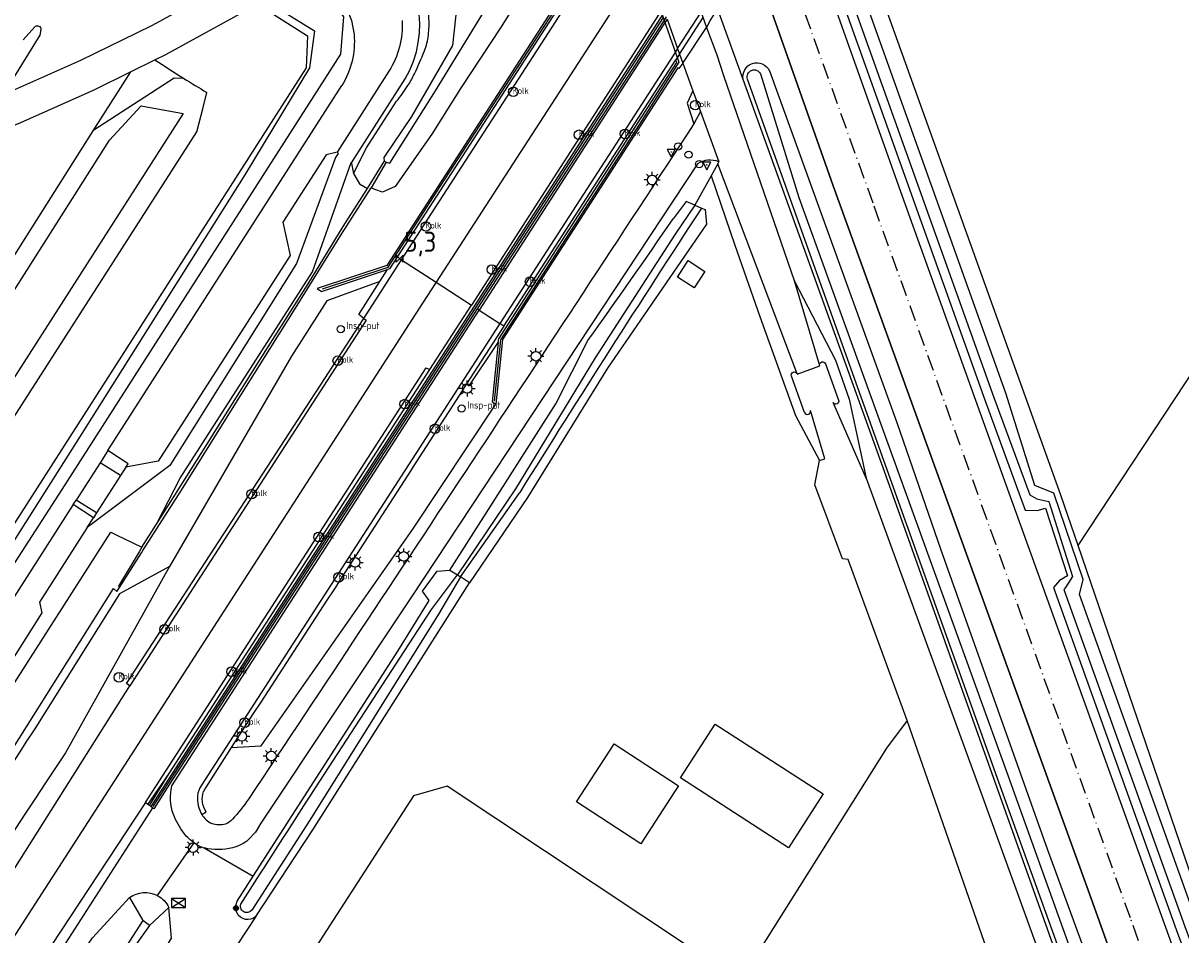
# Model space of a CAD drawing. Extents: x 165936 to 168762, y 445225 to 450407.
# Tile 18 of 69: x 166722 to 166867, y 446180 to 446294. Entities that reach past the tile are written whole.
import ezdxf

# ---------------------------------------------------------------- set-up
doc = ezdxf.new("R2010")
doc.units = 0
doc.header["$LTSCALE"] = 4
doc.linetypes.add('SPOOR', pattern=[0.8, 0.5, -0.15, 0, -0.15])
doc.layers.get('0').update_dxf_attribs({"linetype": 'CONTINUOUS'})
for name, color, linetype in [('G_BTD', 3, 'CONTINUOUS'), ('G_OTD', 32, 'CONTINUOUS'), ('G_OWG', 6, 'CONTINUOUS'), ('G_OWT', 6, 'CONTINUOUS'), ('G_PND', 1, 'CONTINUOUS'), ('G_WGD', 7, 'CONTINUOUS'), ('G_WGDM1', 11, 'ByLayer'), ('G_WGDP1', 2, 'ByLayer'), ('G_WTD', 5, 'CONTINUOUS'), ('LSHD', 3, 'CONTINUOUS'), ('LSPR', 7, 'CONTINUOUS'), ('LWGI', 7, 'CONTINUOUS'), ('PPALHM', 10, 'CONTINUOUS'), ('PVGO', 102, 'CONTINUOUS')]:
    doc.layers.add(name, color=color, linetype=linetype)
for name, color, linetype, true_color in [('PBRD', 7, 'CONTINUOUS', 0xbd2877), ('PKST', 7, 'CONTINUOUS', 0xbd2877), ('PPAL', 7, 'CONTINUOUS', 0xbd2877), ('PPUT', 7, 'CONTINUOUS', 0xbd2877)]:
    doc.layers.add(name, color=color, linetype=linetype, true_color=true_color)
doc.styles.add('ISO', font='ISO')

# ---------------------------------------------------------------- blocks, each defined once
blk = doc.blocks.new('kolk')
at = {"color": 0}
blk.add_circle((0, 0), 0.6, dxfattribs=at)
at = {"color": 0, "linetype": 'Continuous', "style": 'ISO'}
blk.add_attdef('KOLK', (-0.04, -0.26), '', height=0.8, dxfattribs=at)
blk = doc.blocks.new('lichtmast')
at = {"color": 0}
for p, q in [((-0.6, 0), (-1, 0)), ((-0.71, 0.71), (-0.42, 0.42)), ((0, 0.6), (0, 1)), ((0.42, 0.42), (0.71, 0.71)), ((0.6, 0), (1, 0)), ((-0.42, -0.42), (-0.71, -0.71)), ((0, -0.6), (0, -1)), ((0.42, -0.42), (0.71, -0.71))]:
    blk.add_line(p, q, dxfattribs=at)
blk.add_circle((0, 0), 0.6, dxfattribs=at)
blk = doc.blocks.new('klok')
at = {"color": 0}
blk.add_circle((0, 0), 0.45, dxfattribs=at)
at = {"style": 'ISO'}
blk.add_attdef('KLOK', (0.7, 0), '', height=0.9, dxfattribs=at)
blk = doc.blocks.new('kilometerpaal')
at = {"color": 0}
for p, q in [((-0.44, 0.44), (0.44, -0.44)), ((-0.44, -0.44), (-0.44, 0.44)), ((0.44, 0.44), (-0.44, -0.44)), ((0.44, -0.44), (0.44, 0.44))]:
    blk.add_line(p, q, dxfattribs=at)
at = {"color": 0, "style": 'ISO'}
blk.add_attdef('KILOMETERPAAL', (0.59, 0.87), '', height=2.5, dxfattribs=at)
blk = doc.blocks.new('boom')
at = {"color": 0}
for radius in [0.315, 0.225, 0.135]:
    blk.add_circle((0, 0), radius, dxfattribs=at)
blk = doc.blocks.new('schk.dwg')
for p, q in [((0.86, 0.56), (-0.86, 0.56)), ((-0.86, 0.56), (-0.86, -0.56)), ((0.86, -0.56), (0.86, 0.56)), ((-0.86, -0.56), (0.86, -0.56))]:
    blk.add_line(p, q)
at = {"linetype": 'Continuous'}
for p, q in [((-0.86, 0.56), (0.86, -0.56)), ((-0.86, -0.56), (0.86, 0.56))]:
    blk.add_line(p, q, dxfattribs=at)
blk = doc.blocks.new('verkeersbord-pl')
at = {"linetype": 'Continuous'}
blk.add_circle((0, 0), 0.03, dxfattribs=at)
blk = doc.blocks.new('verkeersbord')
at = {"color": 0}
for p, q in [((0.5, 0.32), (-0.5, 0.32)), ((-0.5, 0.32), (0, -0.6)), ((0, -0.6), (0.5, 0.32))]:
    blk.add_line(p, q, dxfattribs=at)
blk = doc.blocks.new('verkeersteller')
at = {"color": 0}
blk.add_circle((0, 0), 0.45, dxfattribs=at)

msp = doc.modelspace()

# ---------------------------------------------------------------- linework, layer by layer
at = {"layer": 'G_BTD', "linetype": 'Continuous', "transparency": 33554687}
for points in [[(166853.978, 446228.411), (166901.034, 446299.78)], [(166812.177, 446286.555), (166808.979, 446295.44)], [(166806.129, 446270.885), (166805.059, 446271.345), (166803.413, 446269.173)], [(166775.547, 446225.338), (166788.789, 446246.077), (166792.792, 446254.011)], [(166827.525, 446236.791), (166841.892, 446197.482), (166882.625, 446085.081)], [(166737.115, 446228.202), (166736.779, 446227.635), (166734.196, 446223.348), (166734.305, 446223.145)], [(166878.633, 446080.545), (166878.075, 446082.139), (166875.315, 446080.21), (166859.609, 446055.804), (166856.717, 446051.01), (166853.66, 446052.636), (166849.343, 446051.437), (166839.227, 446036.207), (166822.106, 446046.306), (166820.112, 446043.315), (166816.64, 446045.567), (166815.543, 446044.03), (166812.13, 446046.411), (166827.848, 446071.735), (166810.781, 446082.527), (166853.246, 446147.456), (166832.622, 446206.565)]]:
    msp.add_lwpolyline(points, dxfattribs=at)
msp.add_lwpolyline([(166792.792, 446254.011, 0.0073285), (166803.413, 446269.173)], format="xyb", dxfattribs=at)
at = {"layer": 'G_OTD', "linetype": 'Continuous', "transparency": 33554687}
for points in [[(166808.979, 446295.44), (166808.139, 446294.119), (166807.61, 446293.077)], [(166808.169, 446274.557), (166806.129, 446270.885)], [(166806.973, 446270.523), (166807.431, 446270.326), (166807.583, 446268.516), (166795.253, 446250.539), (166785.247, 446234.379), (166778.031, 446223.742)], [(166832.622, 446206.565), (166825.283, 446226.643), (166824.558, 446226.734), (166821.132, 446235.978), (166821.698, 446239.02)], [(166832.622, 446206.565), (166830.048, 446203.109), (166811.813, 446174.047), (166775.224, 446198.361), (166771.013, 446197.175), (166755.856, 446173.643), (166804.722, 446142.767), (166794.685, 446127.225)], [(166817.809, 446190.669), (166804.33, 446199.39), (166808.687, 446206.116), (166822.169, 446197.39), (166817.809, 446190.669)], [(166791.36, 446196.396), (166795.482, 446202.752), (166796.061, 446203.643), (166804.09, 446198.422), (166803.511, 446197.531), (166799.394, 446191.177), (166791.36, 446196.396)]]:
    msp.add_lwpolyline(points, dxfattribs=at)
at = {"layer": 'G_OWG', "linetype": 'Continuous', "transparency": 33554687}
for points in [[(166787.29, 446315.691), (166790.814, 446316.202), (166792.995, 446315.079), (166793.657, 446311.817), (166791.63, 446308.35), (166787.719, 446302.289), (166781.862, 446293.015), (166776.874, 446285.45), (166773.323, 446279.749), (166768.714, 446273.233), (166767.158, 446272.494), (166766.203, 446272.828), (166765.735, 446273.043)], [(166797.253, 446309.251), (166796.62, 446308.306), (166796.704, 446308.187), (166767.695, 446263.35), (166758.989, 446260.491), (166759.529, 446260.108), (166767.771, 446262.852)], [(166767.627, 446276.242), (166768.085, 446276.14), (166773.747, 446285.162), (166782.5, 446299.466), (166789.219, 446309.769), (166788.866, 446310.305), (166783.83, 446306.331), (166778.183, 446302.339), (166776.697, 446298.137), (166775.892, 446290.834), (166770.763, 446281.966), (166767.306, 446276.825), (166767.364, 446276.345)], [(166797.274, 446306.954), (166796.994, 446307.727), (166768.035, 446262.944), (166767.771, 446262.852)], [(166802.347, 446295.013), (166801.863, 446294.264), (166738.251, 446195.819)], [(166802.566, 446294.401), (166802.084, 446293.655), (166778.971, 446257.951)], [(166804.235, 446289.737), (166807.178, 446294.292)], [(166781.608, 446253.736), (166781.668, 446254.215), (166803.872, 446288.711), (166803.764, 446289.008)], [(166782.299, 446255.8), (166803.764, 446289.008)], [(166804.235, 446289.737), (166803.764, 446289.008)], [(166804.639, 446288.608), (166804.126, 446287.927), (166803.999, 446288.023), (166782.149, 446254.101), (166781.307, 446246.04)], [(166805.902, 446285.154), (166805.171, 446283.626), (166806.024, 446281.048)], [(166763.527, 446274.83), (166765.165, 446278.058), (166768.92, 446283.849)], [(166763.271, 446276.08), (166763.527, 446274.83)], [(166765.282, 446272.974), (166767.364, 446276.345)], [(166767.627, 446276.242), (166765.735, 446273.043)], [(166767.627, 446276.242), (166767.364, 446276.345)], [(166763.527, 446274.83), (166764.285, 446273.551), (166765.282, 446272.974)], [(166734.305, 446223.145), (166737.073, 446227.491), (166737.249, 446227.769), (166742.07, 446235.323), (166748.44, 446245.512), (166756.484, 446258.367), (166762.025, 446267.275), (166765.735, 446273.043)], [(166738.94, 446231.077), (166745.03, 446240.665), (166751.493, 446251.021), (166757.868, 446261.046), (166762.248, 446268.219), (166765.282, 446272.974)], [(166766.816, 446261.353), (166767.771, 446262.852)], [(166766.816, 446261.353), (166760.193, 446258.945), (166755.784, 446252.017), (166740.575, 446225.786)], [(166764.819, 446256.739), (166764.19, 446257.233), (166766.816, 446261.353)], [(166778.971, 446257.951), (166740.548, 446198.596), (166738.625, 446195.556), (166738.448, 446195.681), (166738.251, 446195.819)], [(166779.227, 446257.785), (166778.971, 446257.951)], [(166782.299, 446255.8), (166777.625, 446248.569)], [(166782.299, 446255.8), (166781.804, 446256.12)], [(166777.625, 446248.569), (166777.972, 446248.341), (166781.608, 446253.736)], [(166781.608, 446253.736), (166780.842, 446246.334), (166781.307, 446246.04)], [(166740.51, 446199.966), (166773.067, 446250.361)], [(166748.262, 446203.177), (166752.02, 446203.385), (166770.942, 446230.456), (166781.307, 446246.04)], [(166740.575, 446225.786), (166734.31, 446222.385), (166723.661, 446205.388)], [(166740.575, 446225.786), (166727.579, 446202.542)], [(166671.309, 446126.745), (166671.979, 446127.805), (166683.992, 446146.804), (166703.718, 446176.303), (166718.503, 446199.162), (166733.565, 446223.022), (166733.993, 446222.656), (166734.305, 446223.145)], [(166748.262, 446203.177), (166745.052, 446198.141), (166744.83, 446197.708)], [(166737.878, 446196.094), (166740.51, 446199.966)], [(166738.09, 446195.938), (166740.51, 446199.966)], [(166737.878, 446196.094), (166737.571, 446196.34)], [(166738.09, 446195.938), (166737.878, 446196.094)], [(166738.251, 446195.819), (166738.09, 446195.938)], [(166744.594, 446194.843), (166745.155, 446195.16)], [(166739.075, 446184.7), (166743.643, 446191.289)], [(166744.906, 446190.652), (166751.017, 446187.118)], [(166700.425, 446133.502), (166719.315, 446162.541), (166730.95, 446179.434), (166735.581, 446184.474)], [(166735.581, 446184.474), (166737.247, 446181.597)], [(166644.14, 446028.685), (166648.712, 446036.13), (166672.499, 446070.909), (166695.756, 446106.68), (166717.956, 446141.805), (166740.83, 446179.383), (166740.485, 446183.241)], [(166751.35, 446182.105), (166734.887, 446157.084), (166725.32, 446142.457)], [(166740.485, 446183.241), (166738.079, 446180.958)], [(166738.079, 446180.958), (166735.271, 446177.063), (166715.322, 446145.664)], [(166738.079, 446180.958), (166737.247, 446181.597)]]:
    msp.add_lwpolyline(points, dxfattribs=at)
for points in [[(166772.961, 446293.173, 0.0421677), (166772.801, 446295.782)], [(166772.697, 446291.09, 0.0519269), (166772.961, 446293.173)], [(166772.395, 446290.146, 0.040206), (166772.697, 446291.09)], [(166771.128, 446287.258, 0.012782), (166772.395, 446290.146)], [(166770.332, 446285.823, 0.0346259), (166771.128, 446287.258)], [(166768.92, 446283.849, 0.0230863), (166770.332, 446285.823)], [(166777.625, 446248.569, -0.0015649), (166748.262, 446203.177)], [(166723.661, 446205.388, 0.0033199), (166694.175, 446159.582)], [(166727.579, 446202.542, -0.0025516), (166687.503, 446142.256)], [(166745.155, 446195.16, -0.2483937), (166744.83, 446197.708)], [(166735.581, 446184.474, -0.2859708), (166739.075, 446184.7)], [(166739.075, 446184.7, -0.1572054), (166740.485, 446183.241)], [(166737.247, 446181.597, 0.0009449), (166683.373, 446098.978)]]:
    msp.add_lwpolyline(points, format="xyb", dxfattribs=at)
at = {"layer": 'G_OWT', "linetype": 'Continuous', "transparency": 33554687}
for points in [[(166820.605, 446304.8), (166820.645, 446304.669), (166820.584, 446304.644), (166820.648, 446304.587), (166821.626, 446304.188), (166822.458, 446303.849), (166822.356, 446303.415), (166822.582, 446302.143), (166823.723, 446298.653), (166842.362, 446246.473), (166847.371, 446232.799), (166848.87, 446232.781), (166849.903, 446233.08), (166852.662, 446224.634), (166851.667, 446224.049), (166850.893, 446223.181), (166866.209, 446180.454), (166876.103, 446153.847), (166883.088, 446134.044), (166893.873, 446104.061), (166895.471, 446099.68)], [(166853.978, 446228.411), (166851.835, 446234.679), (166827.059, 446303.618)], [(166759.676, 446298.012), (166759.969, 446297.605), (166762.27, 446294.413), (166761.92, 446289.738), (166727.14, 446235.392), (166700.842, 446194.688), (166697.12, 446189.108), (166696.554, 446188.299), (166695.623, 446187.612), (166694.288, 446187.005), (166692.913, 446186.601), (166691.294, 446186.56), (166689.514, 446186.56), (166686.668, 446187.742), (166566.972, 446265.246)], [(166752.475, 446296.504), (166758.672, 446292.627), (166758.05, 446288.039), (166749.974, 446274.67), (166728.927, 446241.243), (166713.861, 446217.533), (166696.231, 446190.169), (166691.028, 446189.159), (166656.08, 446211.703), (166642.722, 446220.409), (166609.095, 446242.098), (166581.68, 446259.511), (166566.421, 446269.416)], [(166815.437, 446287.641), (166831.368, 446243.761), (166836.824, 446227.869), (166850.108, 446190.533), (166860.425, 446162.357), (166869.98, 446135.331), (166878.535, 446111.865), (166886.498, 446089.483)], [(166742.349, 446286.711), (166741.164, 446286.746), (166730.989, 446280.156)], [(166883.847, 446086.47), (166861.179, 446149.567), (166829.79, 446237.621), (166812.177, 446286.555)], [(166737.042, 446283.266), (166742.264, 446282.317), (166691.074, 446202.339), (166686.968, 446204.462), (166687.059, 446206.534), (166733.098, 446278.989), (166737.042, 446283.266)], [(166898.093, 446102.66), (166895.973, 446108.817), (166884.325, 446142.218), (166884.095, 446142.878), (166870.357, 446180.51), (166853.978, 446228.411)], [(166751.017, 446187.118), (166769.075, 446215.199), (166772.981, 446221.536), (166772.158, 446222.711), (166773.992, 446225.207), (166775.547, 446225.338)], [(166775.547, 446225.338), (166776.499, 446224.747)], [(166778.031, 446223.742), (166776.876, 446224.497)], [(166751.35, 446182.105), (166758.473, 446192.932), (166778.031, 446223.742)], [(166751.35, 446182.105), (166751.043, 446181.891), (166750.731, 446181.765), (166750.399, 446181.711), (166750.062, 446181.734), (166749.74, 446181.83), (166749.447, 446181.996), (166749.198, 446182.223), (166749.007, 446182.5), (166748.882, 446182.813), (166748.83, 446183.146), (166748.854, 446183.482), (166749.011, 446183.998), (166751.017, 446187.118)]]:
    msp.add_lwpolyline(points, dxfattribs=at)
msp.add_lwpolyline([(166812.177, 446286.555, -0.9006074), (166815.437, 446287.641)], format="xyb", dxfattribs=at)
at = {"layer": 'G_PND', "linetype": 'Continuous', "transparency": 33554687}
msp.add_lwpolyline([(166803.976, 446261.916), (166805.302, 446263.959), (166807.385, 446262.609), (166806.06, 446260.565), (166803.976, 446261.916)], dxfattribs=at)
at = {"layer": 'G_WGD', "linetype": 'Continuous', "transparency": 33554687}
for points in [[(166828.121, 446345.101), (166826.515, 446342.629), (166773.851, 446261.26)], [(166769.542, 446264.046), (166797.274, 446306.954)], [(166820.72, 446304.035), (166821.817, 446300.731), (166832.008, 446272.004), (166844.434, 446237.502), (166872.203, 446160.465), (166888.841, 446115.064), (166894.635, 446098.731)], [(166888.68, 446091.962), (166879.028, 446118.837), (166855.612, 446184.363), (166823.416, 446273.305), (166813.742, 446300.689), (166813.425, 446301.22), (166813.308, 446301.416)], [(166762.548, 446295.79), (166763.287, 446293.914), (166763.596, 446292.194)], [(166802.168, 446295.514), (166801.683, 446294.762), (166778.256, 446258.413)], [(166803.985, 446290.436), (166806.928, 446294.995)], [(166802.68, 446294.082), (166802.199, 446293.338), (166779.227, 446257.785)], [(166804.639, 446288.608), (166807.61, 446293.077)], [(166807.61, 446293.077), (166808.903, 446289.63), (166809.713, 446287.059), (166818.528, 446261.466)], [(166803.985, 446290.436), (166803.513, 446289.704), (166781.804, 446256.12)], [(166767.958, 446287.61), (166761.496, 446277.513)], [(166804.639, 446288.608), (166805.902, 446285.154)], [(166763.271, 446276.08), (166763.303, 446276.167), (166769.992, 446286.655)], [(166732.89, 446240.265), (166762.058, 446285.803)], [(166805.902, 446285.154), (166806.851, 446282.564)], [(166806.851, 446282.564), (166806.024, 446281.048)], [(166806.851, 446282.564), (166809.132, 446276.291)], [(166761.496, 446277.513), (166761.601, 446277.326), (166761.301, 446276.821), (166756.41, 446263.593), (166740.593, 446238.41), (166730.276, 446230.642)], [(166761.496, 446277.513), (166760.134, 446277.183), (166754.721, 446268.743), (166755.629, 446264.613), (166739.171, 446238.937), (166735.119, 446238.201)], [(166738.94, 446231.077), (166741.897, 446236.819), (166758.432, 446262.564), (166763.24, 446276.231), (166763.271, 446276.08)], [(166806.466, 446276.032), (166770.789, 446221.993), (166751.986, 446193.75), (166751.314, 446192.643), (166750.43, 446191.696)], [(166808.99, 446276.036), (166808.169, 446274.557)], [(166808.99, 446276.036), (166809.132, 446276.291)], [(166818.905, 446249.843), (166808.99, 446276.036)], [(166808.169, 446274.557), (166811.124, 446265.91)], [(166811.124, 446265.91), (166814.246, 446256.995)], [(166764.819, 446256.739), (166769.542, 446264.046)], [(166769.542, 446264.046), (166773.851, 446261.26)], [(166773.851, 446261.26), (166772.159, 446258.645), (166719.686, 446177.315)], [(166773.851, 446261.26), (166778.256, 446258.413)], [(166818.528, 446261.466), (166823.679, 446251.529), (166825.391, 446246.664), (166827.525, 446236.791)], [(166818.528, 446261.466), (166821.708, 446250.877)], [(166740.865, 446198.415), (166779.227, 446257.785)], [(166773.067, 446250.361), (166778.256, 446258.413)], [(166779.227, 446257.785), (166781.804, 446256.12)], [(166715.927, 446179.785), (166735.627, 446210.905), (166735.208, 446211.177), (166764.819, 446256.739)], [(166781.804, 446256.12), (166744.54, 446198.472)], [(166814.246, 446256.995), (166818.706, 446244.634), (166821.698, 446239.02)], [(166737.571, 446196.34), (166772.598, 446250.576), (166773.067, 446250.361)], [(166818.905, 446249.843), (166818.921, 446249.8), (166821.724, 446250.822), (166821.708, 446250.877)], [(166822.449, 446251.096), (166824.088, 446246.562)], [(166819.833, 446245.023), (166818.2, 446249.547)], [(166827.525, 446236.791), (166823.389, 446246.249)], [(166821.698, 446239.02), (166822.355, 446239.214), (166820.568, 446245.26)], [(166732.89, 446240.265), (166732.616, 446239.838), (166731.932, 446238.738)], [(166735.119, 446238.201), (166735.41, 446238.617), (166732.89, 446240.265)], [(166731.932, 446238.738), (166728.922, 446234.073)], [(166734.453, 446237.124), (166731.932, 446238.738)], [(166734.453, 446237.124), (166731.474, 446232.469)], [(166735.119, 446238.201), (166734.453, 446237.124)], [(166728.558, 446233.504), (166728.922, 446234.073)], [(166731.474, 446232.469), (166728.922, 446234.073)], [(166728.558, 446233.504), (166699.468, 446188.084)], [(166731.077, 446231.845), (166728.558, 446233.504)], [(166730.276, 446230.642), (166731.077, 446231.845)], [(166731.474, 446232.469), (166731.077, 446231.845)], [(166695.072, 446170.444), (166733.227, 446230.067), (166733.898, 446229.745), (166737.115, 446228.202)], [(166730.276, 446230.642), (166724.359, 446221.336), (166724.645, 446220.014), (166718.308, 446210.051), (166716.884, 446209.759), (166710.397, 446199.613), (166710.748, 446198.289), (166702.846, 446185.923), (166702.492, 446185.369)], [(166737.115, 446228.202), (166738.94, 446231.077)], [(166737.571, 446196.34), (166723.444, 446174.845)]]:
    msp.add_lwpolyline(points, dxfattribs=at)
for points in [[(166769.992, 446286.655, 0.3751697), (166766.675, 446303.839)], [(166769.604, 446293.924, -0.1558241), (166767.958, 446287.61)], [(166763.596, 446292.194, -0.1652634), (166762.058, 446285.803)], [(166806.024, 446281.048, -0.0017852), (166750.426, 446196.75)], [(166809.132, 446276.291, 0.2494156), (166806.466, 446276.032)], [(166818.2, 446249.547, -0.9759562), (166818.905, 446249.843)], [(166821.708, 446250.877, -0.9271107), (166822.449, 446251.096)], [(166824.088, 446246.562, -0.9368942), (166823.389, 446246.249)], [(166819.833, 446245.023, 0.9697086), (166820.568, 446245.26)], [(166741.054, 446194.842, -0.1424584), (166740.865, 446198.415)], [(166744.54, 446198.472, 0.1385673), (166744.075, 446197.138)], [(166744.075, 446197.138, 0.1494022), (166744.594, 446194.843)], [(166750.426, 446196.75, -0.0416506), (166748.418, 446194.246)], [(166742.387, 446192.469, -0.0761534), (166741.054, 446194.842)], [(166744.594, 446194.843, 0.1732306), (166745.86, 446193.702)], [(166747.551, 446193.627, -0.1484294), (166745.86, 446193.702)], [(166748.418, 446194.246, -0.1466608), (166747.551, 446193.627)], [(166743.643, 446191.289, -0.0778804), (166742.387, 446192.469)], [(166743.643, 446191.289, 0.0641799), (166744.906, 446190.652)], [(166750.43, 446191.696, -0.1198226), (166748.448, 446190.669)], [(166748.448, 446190.669, -0.1222472), (166744.906, 446190.652)]]:
    msp.add_lwpolyline(points, format="xyb", dxfattribs=at)
at = {"layer": 'G_WGDM1', "transparency": 33554687}
msp.add_lwpolyline([(166802.68, 446294.082), (166803.985, 446290.436)], dxfattribs=at)
at = {"layer": 'G_WGDP1', "transparency": 33554687}
for points in [[(166747.734, 446298.416), (166738.304, 446293.288), (166729.473, 446288.942), (166719.729, 446284.625)], [(166805.632, 446298.64), (166807.61, 446293.077)], [(166738.746, 446289.01), (166740.105, 446289.682), (166751.564, 446295.977)], [(166803.985, 446290.436), (166804.235, 446289.737)], [(166735.707, 446287.507), (166738.746, 446289.01)], [(166804.235, 446289.737), (166804.639, 446288.608)], [(166716.51, 446278.969), (166722.011, 446281.184), (166731.164, 446285.26), (166735.707, 446287.507)]]:
    msp.add_lwpolyline(points, dxfattribs=at)
at = {"layer": 'G_WTD', "linetype": 'Continuous', "transparency": 33554687}
for points in [[(166878.382, 446154.426), (166868.799, 446181.4), (166854.137, 446222.303), (166854.598, 446224.17), (166850.965, 446234.955), (166848.575, 446235.88), (166844.955, 446247.411), (166826.332, 446299.545), (166825.389, 446302.822), (166825.068, 446303.302), (166824.61, 446303.578), (166824.048, 446303.576), (166823.691, 446303.183), (166823.702, 446302.424), (166824.813, 446299.026), (166843.445, 446246.865), (166847.936, 446234.718), (166848.834, 446234.23), (166850.32, 446233.887), (166853.269, 446224.518), (166852.407, 446223.147), (166852.209, 446222.925), (166867.291, 446180.849), (166877.186, 446154.239)], [(166751.564, 446295.977), (166757.781, 446292.018), (166757.645, 446288.042), (166695.558, 446191.186), (166691.755, 446190.363), (166566.177, 446270.62)], [(166724.506, 446292.796), (166724.388, 446292.118), (166720.366, 446285.578), (166719.729, 446284.625)], [(166722.3, 446291.529), (166723.749, 446293.133)], [(166735.707, 446287.507), (166730.989, 446280.156)], [(166884.346, 446087.037), (166880.757, 446097.076), (166844.079, 446198.863), (166812.719, 446286.631)], [(166814.338, 446287.268), (166819.127, 446271.862), (166845.048, 446200.178), (166885.267, 446088.084)], [(166730.989, 446280.156), (166684.288, 446206.254), (166684.075, 446205.013), (166684.731, 446203.448), (166691.107, 446199.54), (166692.592, 446199.946), (166743.976, 446280.033), (166744.749, 446283.087), (166745.222, 446284.954)], [(166806.129, 446270.885), (166803.699, 446267.262), (166793.694, 446251.831), (166783.756, 446235.492), (166776.499, 446224.747)], [(166806.129, 446270.885), (166806.973, 446270.523)], [(166776.876, 446224.497), (166784.275, 446235.015)], [(166776.876, 446224.497), (166774.125, 446219.84), (166758.09, 446194.124), (166750.834, 446182.868), (166750.634, 446182.708), (166750.486, 446182.634), (166750.326, 446182.593), (166750.161, 446182.586), (166749.998, 446182.614), (166749.845, 446182.676), (166749.708, 446182.769), (166749.593, 446182.888), (166749.507, 446183.029), (166749.451, 446183.185), (166749.43, 446183.348), (166749.444, 446183.513), (166749.485, 446183.649)], [(166758.777, 446198.163), (166773.288, 446220.437), (166776.499, 446224.747)], [(166776.499, 446224.747), (166776.876, 446224.497)]]:
    msp.add_lwpolyline(points, dxfattribs=at)
for points in [[(166723.749, 446293.133, -0.7417001), (166724.506, 446292.796)], [(166738.746, 446289.01, 0.005132), (166742.349, 446286.711)], [(166812.719, 446286.631, -0.9442862), (166814.338, 446287.268)], [(166742.349, 446286.711, 0.003871), (166745.222, 446284.954)], [(166806.973, 446270.523, 0.0050557), (166784.275, 446235.015)], [(166749.485, 446183.649, -0.0004184), (166758.777, 446198.163)]]:
    msp.add_lwpolyline(points, format="xyb", dxfattribs=at)
at = {"layer": 'LSHD', "linetype": 'Continuous', "lineweight": -3, "transparency": 33554687}
for points in [[(166759.676, 446260.425), (166767.872, 446263.126), (166773.911, 446272.493), (166790.127, 446297.502), (166797.122, 446308.294), (166802.2, 446294.311), (166804.141, 446288.731), (166799.238, 446281.011), (166781.873, 446254.086), (166781.096, 446246.422)], [(166812.797, 446301.469), (166813.742, 446300.689), (166823.416, 446273.305), (166855.612, 446184.363), (166879.028, 446118.837), (166888.68, 446091.962)], [(166802.2, 446294.311), (166738.503, 446195.81)]]:
    msp.add_lwpolyline(points, dxfattribs=at)
at = {"layer": 'LSPR', "linetype": 'SPOOR', "transparency": 33554687}
msp.add_lwpolyline([(166891.512, 446095.181), (166860.495, 446181.925), (166828.392, 446271.124), (166816.824, 446303.397), (166815.821, 446306.196)], dxfattribs=at)
at = {"layer": 'LWGI', "transparency": 33554687}
for points in [[(166764.819, 446256.739), (166765.115, 446256.548), (166735.627, 446210.905)], [(166738.448, 446195.681), (166725.725, 446175.868), (166722.977, 446171.451)]]:
    msp.add_lwpolyline(points, dxfattribs=at)

# ---------------------------------------------------------------- block references
at = {"layer": 'PBRD', "transparency": 33554687}
for p in [(166803.196, 446277.526), (166807.631, 446275.913)]:
    msp.add_blockref('verkeersbord', p, dxfattribs=at)
at = {"layer": 'PKST', "transparency": 33554687}
msp.add_blockref('schk.dwg', (166741.686, 446183.769), dxfattribs=at)
at = {"layer": 'PPAL', "transparency": 33554687}
for name, p in [('verkeersbord-pl', (166803.196, 446277.526)), ('verkeersteller', (166804.055, 446278.219)), ('verkeersteller', (166805.353, 446277.188)), ('verkeersteller', (166806.68, 446275.997)), ('lichtmast', (166800.814, 446274.037)), ('verkeersbord-pl', (166807.631, 446275.913)), ('lichtmast', (166786.302, 446252.031)), ('lichtmast', (166777.717, 446248.003)), ('lichtmast', (166763.719, 446226.292)), ('lichtmast', (166769.798, 446227.037)), ('lichtmast', (166749.595, 446204.597)), ('lichtmast', (166753.268, 446202.119)), ('lichtmast', (166743.512, 446190.697))]:
    msp.add_blockref(name, p, dxfattribs=at)
at = {"layer": 'PPALHM', "transparency": 33554687}
msp.add_blockref('kilometerpaal', (166769.303, 446264.2), dxfattribs=at).add_auto_attribs({'KILOMETERPAAL': '5,3'})
at = {"layer": 'PPUT', "transparency": 33554687}
for name, p, values in [('kolk', (166783.469, 446285.029), {'KOLK': 'Kolk'}), ('kolk', (166806.189, 446283.366), {'KOLK': 'Kolk'}), ('kolk', (166797.422, 446279.772), {'KOLK': 'Kolk'}), ('kolk', (166791.666, 446279.67), {'KOLK': 'Kolk'}), ('kolk', (166772.572, 446268.222), {'KOLK': 'Kolk'}), ('kolk', (166780.797, 446262.846), {'KOLK': 'Kolk'}), ('kolk', (166785.575, 446261.347), {'KOLK': 'Kolk'}), ('klok', (166761.937, 446255.408), {'KLOK': 'Insp-put'}), ('kolk', (166761.571, 446251.464), {'KOLK': 'Kolk'}), ('kolk', (166769.924, 446246.054), {'KOLK': 'Kolk'}), ('klok', (166777.029, 446245.494), {'KLOK': 'Insp-put'}), ('kolk', (166773.691, 446242.971), {'KOLK': 'Kolk'}), ('kolk', (166750.814, 446234.819), {'KOLK': 'Kolk'}), ('kolk', (166759.192, 446229.459), {'KOLK': 'Kolk'}), ('kolk', (166761.672, 446224.437), {'KOLK': 'Kolk'}), ('kolk', (166739.946, 446217.935), {'KOLK': 'Kolk'}), ('kolk', (166734.262, 446211.943), {'KOLK': 'Kolk'}), ('kolk', (166748.308, 446212.655), {'KOLK': 'Kolk'}), ('kolk', (166749.951, 446206.292), {'KOLK': 'Kolk'})]:
    msp.add_blockref(name, p, dxfattribs=at).add_auto_attribs(values)
at = {"layer": 'PVGO', "transparency": 33554687}
msp.add_blockref('boom', (166748.866, 446183.143), dxfattribs=at)

doc.saveas('drawing.dxf')
